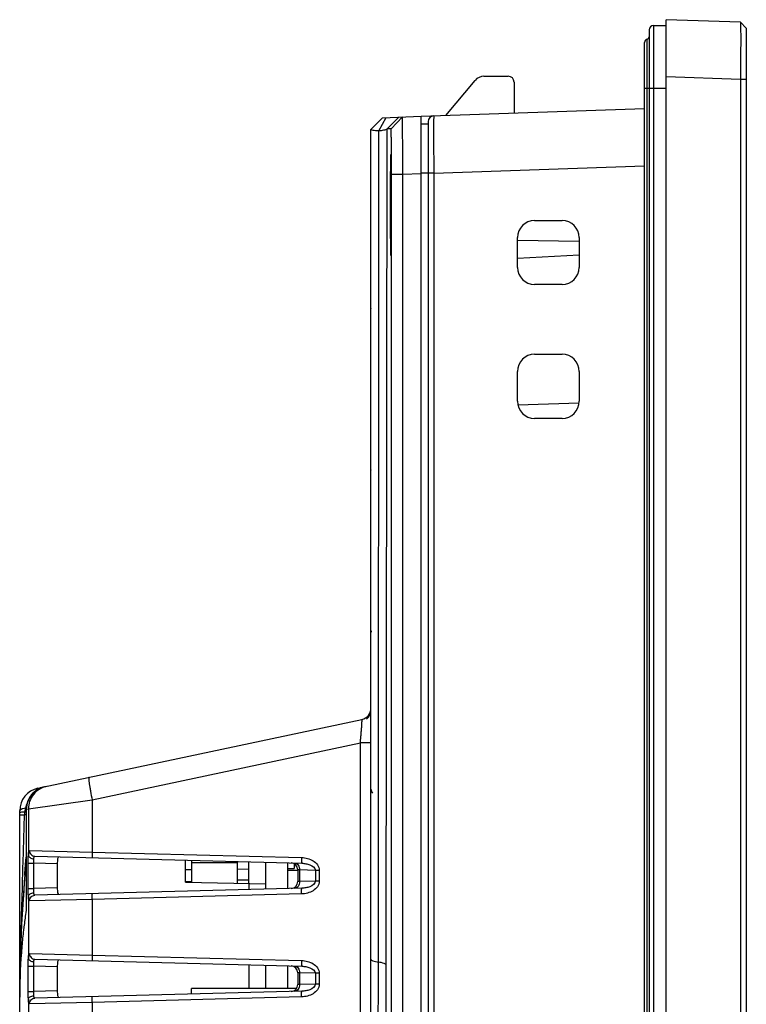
# Model space of a CAD drawing. Header units: millimetres. Extents: x 0 to 1682, y 0 to 1188.
# Tile 16 of 59: x 139 to 202, y 746 to 832. Entities that reach past the tile are written whole.
import ezdxf

# ---------------------------------------------------------------- set-up
doc = ezdxf.new("R2010")
doc.units = ezdxf.units.MM
doc.header["$LTSCALE"] = 92.51
for name, color, linetype in [('BASE_PCB-RTW-SHAPE', 7, 'CONTINUOUS'), ('CH7410_2032SMD-SHAPE', 7, 'CONTINUOUS'), ('FRONT_BEZEL-RT1951WD-SHAPE', 7, 'CONTINUOUS'), ('GASKET-RT1951WD_BASE-SHAPE', 7, 'CONTINUOUS'), ('PROTECTIVE_COVER-RTW-SHAPE', 7, 'CONTINUOUS'), ('REAR_CASE-RT1951WD-SHAPE', 7, 'CONTINUOUS'), ('SMPS_TOPRTWD_ASSY-SHAPE', 7, 'CONTINUOUS')]:
    doc.layers.add(name, color=color, linetype=linetype)

msp = doc.modelspace()

# ---------------------------------------------------------------- linework, layer by layer
at = {"layer": 'BASE_PCB-RTW-SHAPE', "color": 7, "linetype": 'Continuous'}
for p in [(153.564579, 746.816501), (162.75002, 747.29285)]:
    msp.add_line(p, (153.564579, 747.29285), dxfattribs=at)
at = {"layer": 'CH7410_2032SMD-SHAPE', "color": 7, "linetype": 'Continuous'}
msp.add_line((161.964579, 757.644578), (162.864579, 757.644578), dxfattribs=at)
at = {"layer": 'FRONT_BEZEL-RT1951WD-SHAPE', "color": 7, "linetype": 'Continuous'}
for p, q in [((195.064579, 503.59285), (195.064579, 831.99285)), ((201.564883, 831.765854), (195.064579, 831.99285)), ((202.064579, 831.248404), (201.564883, 831.765854)), ((202.064579, 831.248404), (201.564948, 831.76582)), ((202.064579, 831.248404), (202.064579, 504.337295)), ((201.564883, 826.7689), (195.064579, 826.995896)), ((201.564883, 826.7689), (201.564883, 508.816799)), ((202.064579, 826.7689), (201.564883, 826.7689)), ((173.664579, 823.545545), (193.164579, 824.2265)), ((174.264579, 823.083653), (174.264579, 512.502046)), ((174.747129, 818.586395), (174.264579, 818.586395)), ((174.747129, 818.586395), (193.164579, 819.229546)), ((174.747129, 818.586395), (174.747129, 516.999305)), ((183.564579, 814.44285), (185.964579, 814.44285)), ((182.064579, 810.34285), (182.064579, 812.94285)), ((187.464579, 812.597353), (182.064579, 812.69161)), ((187.464579, 812.94285), (187.464579, 810.34285)), ((187.464579, 811.413025), (182.064579, 811.130023)), ((185.964579, 808.84285), (183.564579, 808.84285)), ((183.564579, 802.74285), (185.964579, 802.74285)), ((182.064579, 798.64285), (182.064579, 801.24285)), ((187.464579, 801.24285), (187.464579, 798.64285)), ((182.10266, 798.313469), (187.457325, 798.500458)), ((185.964579, 797.14285), (183.564579, 797.14285))]:
    msp.add_line(p, q, dxfattribs=at)
for centre, radius, start, end in [((174.764579, 823.083653), 0.5, 92, 180), ((183.564579, 812.94285), 1.5, 90, 180), ((185.964579, 812.94285), 1.5, 0, 90), ((183.564579, 810.34285), 1.5, 180, 270), ((185.964579, 810.34285), 1.5, 270, 360), ((183.564579, 801.24285), 1.5, 90, 180), ((185.964579, 801.24285), 1.5, 0, 90), ((183.564579, 798.64285), 1.5, 180, 270), ((185.964579, 798.64285), 1.5, 270, 360)]:
    msp.add_arc(centre, radius, start, end, dxfattribs=at)
for points, knots in [([(201.564948, 831.76582), (201.56656, 831.764152), (201.564735, 831.754159), (201.567635, 831.736555), (201.567133, 831.705086), (201.568888, 831.640896), (201.569399, 831.530867), (201.570654, 831.365392), (201.571348, 831.155684), (201.571956, 830.904028), (201.572286, 830.612733), (201.572435, 830.153522), (201.571944, 829.504254), (201.570473, 828.652894), (201.568127, 827.729318), (201.566053, 827.0932), (201.564883, 826.7689)], [0, 0, 0, 0, 0.001392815, 0.005172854, 0.011336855, 0.019872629, 0.043963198, 0.077213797, 0.119304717, 0.169830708, 0.22830921, 0.294181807, 0.445523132, 0.618100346, 0.805303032, 1, 1, 1, 1]), ([(174.747129, 823.583349), (174.745096, 823.583274), (174.748079, 823.570617), (174.744002, 823.556984), (174.745254, 823.524467), (174.743737, 823.483681), (174.743439, 823.429571), (174.742441, 823.335012), (174.741685, 823.188155), (174.740866, 822.97926), (174.740322, 822.72798), (174.739981, 822.436832), (174.739837, 821.977286), (174.740303, 821.327132), (174.741723, 820.47427), (174.743991, 819.548835), (174.745996, 818.911379), (174.747129, 818.586395)], [0, 0, 0, 0, 0.001221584, 0.004837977, 0.01084799, 0.01923958, 0.029991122, 0.043079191, 0.07613114, 0.118080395, 0.168523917, 0.226976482, 0.292875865, 0.444411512, 0.617299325, 0.804893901, 1, 1, 1, 1])]:
    msp.add_open_spline(points, degree=3, knots=knots, dxfattribs=at)
at = {"layer": 'GASKET-RT1951WD_BASE-SHAPE', "color": 7, "linetype": 'Continuous'}
for p, q in [((193.964579, 831.49285), (193.964579, 504.09285)), ((193.964579, 831.49285), (195.064579, 831.49285)), ((193.564579, 831.09285), (193.564579, 504.49285)), ((193.164579, 505.59285), (193.164579, 829.99285)), ((193.404579, 505.298911), (193.404579, 830.286788)), ((193.164579, 825.99285), (195.064579, 825.99285))]:
    msp.add_line(p, q, dxfattribs=at)
for centre, radius, start, end in [((193.964579, 831.09285), 0.4, 90, 180), ((193.464579, 829.99285), 0.3, 101.53695903, 180), ((193.364579, 830.482748), 0.2, 281.53695903, 360)]:
    msp.add_arc(centre, radius, start, end, dxfattribs=at)
at = {"layer": 'PROTECTIVE_COVER-RTW-SHAPE', "color": 7, "linetype": 'Continuous'}
for p, q in [((153.564579, 758.503559), (153.564579, 756.580125)), ((157.564579, 758.29285), (153.564579, 758.29285)), ((157.564579, 758.398815), (157.564579, 756.510305)), ((153.064579, 757.709944), (153.564579, 757.714308)), ((157.564579, 757.749215), (158.564579, 757.757942)), ((161.964579, 757.787614), (162.564579, 757.79285)), ((162.564579, 758.194495), (162.564579, 757.79285))]:
    msp.add_line(p, q, dxfattribs=at)
msp.add_arc((140.564579, 762.847795), 2, 102, 180, dxfattribs=at)
at = {"layer": 'REAR_CASE-RT1951WD-SHAPE', "color": 7, "linetype": 'Continuous'}
for p, q in [((175.792328, 823.619848), (178.367093, 826.688333)), ((179.133137, 827.045545), (181.264579, 827.045545)), ((181.764579, 826.545545), (181.764579, 823.828403)), ((169.264579, 822.391894), (170.26397, 823.426793)), ((169.956187, 822.264905), (170.57864, 823.437782)), ((170.26397, 823.426793), (173.664579, 823.545545)), ((170.684692, 822.441484), (171.684058, 823.476384)), ((171.026991, 822.453438), (172.026357, 823.488337)), ((173.664579, 511.040154), (173.664579, 823.545545)), ((174.264579, 822.866498), (173.664579, 822.866498)), ((174.264579, 822.866498), (174.264579, 818.586395)), ((169.264579, 739.345579), (169.264579, 822.391894)), ((169.912619, 749.611416), (169.956187, 822.264905)), ((170.594717, 749.35175), (170.684692, 822.441484)), ((171.026991, 822.453438), (170.684692, 822.441484)), ((171.012584, 820.136284), (171.012956, 820.129364)), ((171.012956, 820.129364), (171.013424, 820.119302)), ((171.013424, 820.119302), (171.013956, 820.106268)), ((171.013956, 820.106268), (171.014829, 820.081397)), ((171.014829, 820.081397), (171.015762, 820.050189)), ((171.015762, 820.050189), (171.017072, 819.9984)), ((171.017072, 819.9984), (171.018787, 819.916418)), ((171.018787, 819.916418), (171.020558, 819.813817)), ((171.020558, 819.813817), (171.022378, 819.688365)), ((171.022378, 819.688365), (171.024253, 819.535481)), ((171.024253, 819.535481), (171.026184, 819.350107)), ((171.026184, 819.350107), (171.028132, 819.129344)), ((171.028132, 819.129344), (171.030064, 818.870323)), ((171.030064, 818.870323), (171.031953, 818.56698)), ((171.031953, 818.56698), (171.033766, 818.212509)), ((172.054024, 818.492349), (173.664579, 818.548591)), ((174.264579, 818.569544), (173.664579, 818.569544)), ((171.033766, 818.212509), (171.035432, 817.803983)), ((171.035432, 817.803983), (171.036602, 817.437648)), ((171.054659, 517.09335), (171.054659, 818.492349)), ((171.054659, 818.492349), (172.054024, 818.492349)), ((172.054024, 517.09335), (172.054024, 818.492349)), ((171.036602, 817.437648), (171.037576, 817.03601)), ((171.037576, 817.03601), (171.038307, 816.599861)), ((171.038307, 816.599861), (171.038739, 816.131186)), ((171.038739, 816.131186), (171.038817, 815.673418)), ((171.038545, 815.196696), (171.037936, 814.74021)), ((171.038817, 815.673418), (171.038545, 815.196696)), ((171.038836, 815.860915), (171.03884, 815.79285)), ((171.03884, 815.79285), (171.038836, 815.7221)), ((171.037029, 814.3086), (171.035858, 813.905476)), ((171.037936, 814.74021), (171.037029, 814.3086)), ((171.034469, 813.533591), (171.032902, 813.194852)), ((171.035858, 813.905476), (171.034469, 813.533591)), ((171.030122, 812.723924), (171.028273, 812.473811)), ((171.031892, 813.007958), (171.030122, 812.723924)), ((171.032902, 813.194852), (171.031892, 813.007958)), ((171.018955, 811.678233), (171.017275, 811.596141)), ((171.02073, 811.782792), (171.018955, 811.678233)), ((171.022582, 811.912742), (171.02073, 811.782792)), ((171.024475, 812.070025), (171.022582, 811.912742)), ((171.026383, 812.25641), (171.024475, 812.070025)), ((171.028273, 812.473811), (171.026383, 812.25641)), ((171.012678, 811.451062), (171.012469, 811.447497)), ((171.013058, 811.458414), (171.012678, 811.451062)), ((171.013511, 811.468425), (171.013058, 811.458414)), ((171.014013, 811.480944), (171.013511, 811.468425)), ((171.014831, 811.504371), (171.014013, 811.480944)), ((171.015708, 811.533562), (171.014831, 811.504371)), ((171.017275, 811.596141), (171.015708, 811.533562)), ((140.148755, 764.80409), (168.472491, 770.824486)), ((144.900137, 763.799001), (168.334335, 768.780094)), ((168.334335, 739.345579), (168.334335, 768.780094)), ((169.264579, 768.780094), (168.334335, 768.780094)), ((139.321198, 763.008441), (144.900137, 763.799001)), ((144.900137, 763.799001), (144.900137, 759.229703)), ((138.564579, 615.096295), (138.564579, 762.847795)), ((139.13772, 762.834449), (139.13689, 762.455285)), ((139.138001, 762.787902), (139.137367, 762.453682)), ((139.138001, 762.787902), (139.137528, 762.79197)), ((139.138724, 762.94021), (139.13772, 762.834449)), ((139.138062, 762.805108), (139.138001, 762.787902)), ((139.139412, 762.991524), (139.138724, 762.94021)), ((139.139736, 762.969913), (139.139411, 762.991422)), ((139.139736, 762.969913), (139.321198, 763.008441)), ((139.321198, 763.008441), (139.321198, 758.959045)), ((139.13689, 762.455285), (139.134658, 760.546458)), ((139.137367, 762.453682), (139.135131, 760.544506)), ((139.137367, 762.453682), (139.13689, 762.455285)), ((139.134657, 760.546458), (139.127231, 754.579932)), ((139.135131, 760.544506), (139.127702, 754.579929)), ((139.135131, 760.544506), (139.134657, 760.546458)), ((139.421537, 759.36121), (144.900137, 759.229703)), ((144.900137, 759.229703), (163.20113, 758.750475)), ((139.015997, 757.362396), (139.095421, 758.501419)), ((139.118765, 758.429752), (139.028111, 757.410137)), ((139.132723, 759.035478), (139.036558, 757.660117)), ((139.118765, 758.429752), (139.049236, 757.65892)), ((139.104891, 758.539129), (139.077846, 758.163102)), ((139.095421, 758.501419), (139.11578, 758.792663)), ((139.132587, 758.928736), (139.104891, 758.539129)), ((139.132127, 758.564076), (139.118765, 758.429752)), ((139.131509, 758.564054), (139.118765, 758.429752)), ((139.899876, 758.861382), (163.22292, 758.250646)), ((153.064579, 756.588853), (153.064579, 758.516652)), ((158.564579, 758.372629), (158.564579, 756.49285)), ((160.064579, 755.986709), (160.064579, 758.33335)), ((161.964579, 758.283597), (161.964579, 756.036462)), ((139.035818, 757.649544), (138.926898, 756.091759)), ((139.049236, 757.65892), (139.02811, 757.410124)), ((139.03971, 757.649272), (139.033984, 757.57755)), ((139.043894, 757.703303), (139.040131, 757.654863)), ((139.056632, 757.87292), (139.043894, 757.703303)), ((139.077846, 758.163102), (139.056632, 757.87292)), ((139.314031, 756.055876), (139.314031, 758.264183)), ((139.314031, 758.264183), (139.800734, 758.264183)), ((139.800734, 756.055876), (139.800734, 758.264183)), ((141.849744, 758.210528), (139.800734, 758.264183)), ((141.849744, 758.210528), (141.849744, 756.109531)), ((162.864579, 757.675536), (162.864579, 756.644524)), ((163.018692, 757.667464), (162.864579, 757.675536)), ((163.018692, 757.667464), (163.018692, 756.652595)), ((164.413361, 757.630944), (163.018692, 757.667464)), ((164.413361, 757.630944), (164.413361, 756.689116)), ((164.750055, 757.630944), (164.413361, 757.630944)), ((164.750055, 757.630944), (164.750055, 756.689116)), ((138.797543, 756.074663), (138.822036, 756.903518)), ((138.818889, 756.797173), (138.822034, 756.903518)), ((139.004933, 757.199655), (139.015999, 757.362422)), ((139.005832, 757.211016), (139.004933, 757.199667)), ((139.006227, 757.216352), (139.005598, 757.207912)), ((139.01709, 757.3605), (139.006074, 757.214229)), ((139.011355, 757.207185), (139.010696, 757.199106)), ((139.02811, 757.410124), (139.011355, 757.207185)), ((139.028111, 757.410137), (139.011585, 757.199146)), ((153.064579, 756.588853), (160.064579, 756.466667)), ((157.564579, 756.79285), (158.564579, 756.79285)), ((163.018692, 756.652596), (162.864579, 756.644524)), ((164.413361, 756.689116), (163.018692, 756.652595)), ((164.750055, 756.689116), (164.413361, 756.689116)), ((138.725917, 753.64631), (138.797543, 756.074663)), ((138.926898, 756.091759), (138.832698, 754.657975)), ((138.935908, 756.015138), (138.929208, 755.91532)), ((139.314031, 756.055876), (139.800734, 756.055876)), ((141.849744, 756.109531), (139.800734, 756.055876)), ((163.22292, 756.069413), (139.899876, 755.458678)), ((158.616928, 755.948801), (158.616928, 756.491936)), ((139.321198, 755.361015), (139.321198, 749.959045)), ((144.900137, 755.090356), (139.421537, 754.958849)), ((163.20113, 755.569584), (144.900137, 755.090356)), ((144.900137, 755.090356), (144.900137, 750.229703)), ((138.832698, 754.657975), (138.736273, 752.936052)), ((139.127167, 754.138903), (139.097585, 753.936581)), ((139.127167, 754.138903), (139.098658, 753.936538)), ((139.127229, 754.57993), (139.127164, 754.138903)), ((139.127702, 754.579929), (139.127167, 754.138903)), ((138.721892, 753.509576), (138.725917, 753.646312)), ((138.932168, 752.68282), (138.898433, 752.394071)), ((138.927678, 752.645184), (138.899647, 752.394018)), ((138.932428, 752.682809), (138.927678, 752.645184)), ((139.421537, 750.36121), (144.900137, 750.229703)), ((139.899876, 749.861382), (163.22292, 749.250646)), ((144.900137, 750.229703), (163.20113, 749.750475)), ((139.314031, 747.055876), (139.314031, 749.264183)), ((139.314031, 749.264183), (139.800734, 749.264183)), ((139.800734, 747.055876), (139.800734, 749.264183)), ((141.849744, 749.210528), (139.800734, 749.264183)), ((141.849744, 749.210528), (141.849744, 747.109531)), ((158.616928, 747.29285), (158.616928, 749.371258)), ((160.064579, 747.29285), (160.064579, 749.33335)), ((161.964579, 749.283597), (161.964579, 747.29285)), ((162.864579, 748.675536), (162.864579, 747.644524)), ((163.018692, 748.667464), (162.864579, 748.675536)), ((163.018692, 748.667464), (163.018692, 747.652595)), ((164.413361, 748.630944), (163.018692, 748.667464)), ((164.413361, 748.630944), (164.413361, 747.689116)), ((164.750055, 748.630944), (164.413361, 748.630944)), ((164.750055, 748.630944), (164.750055, 747.689116)), ((141.849744, 747.109531), (139.800734, 747.055876)), ((163.018692, 747.652596), (162.864579, 747.644524)), ((164.413361, 747.689116), (163.018692, 747.652595)), ((164.750055, 747.689116), (164.413361, 747.689116)), ((138.564735, 746.65133), (138.564585, 746.550981)), ((138.564876, 746.774487), (138.564595, 746.583392)), ((138.565183, 746.774495), (138.564735, 746.65133)), ((138.56593, 746.774477), (138.564735, 746.65133)), ((139.314031, 747.055876), (139.800734, 747.055876)), ((139.321198, 746.361015), (139.321198, 642.884825)), ((163.22292, 747.069413), (139.899876, 746.458678)), ((163.20113, 746.569584), (144.900137, 746.090356)), ((144.900137, 746.090356), (139.421537, 745.958849)), ((144.900137, 746.090356), (144.900137, 738.925773))]:
    msp.add_line(p, q, dxfattribs=at)
for points in [[(171.01234, 820.140149), (171.012362, 820.139844), (171.012449, 820.138512), (171.012584, 820.136284)], [(140.727599, 764.927127), (140.585148, 764.891326), (140.425058, 764.83736), (140.269786, 764.769932), (140.120444, 764.68944), (139.978198, 764.596422), (139.844162, 764.491547), (139.719386, 764.375569), (139.604823, 764.249352), (139.501346, 764.113821), (139.409729, 763.969999), (139.33065, 763.81895), (139.264674, 763.661817), (139.212275, 763.49977), (139.173802, 763.334005), (139.149502, 763.165748), (139.139411, 762.991423)], [(138.736273, 752.936052), (138.662279, 751.287174), (138.609521, 749.70388), (138.577183, 748.180758), (138.564875, 746.774262)]]:
    msp.add_lwpolyline(points, dxfattribs=at)
for centre, radius, start, end in [((179.133137, 826.045545), 1, 90, 140), ((181.264579, 826.545545), 0.5, 0, 90), ((169.764579, 806.749956), 0.5, 180, 187.50004474), ((169.76471, 792.647702), 0.500132, 180.01573987, 187.51281476), ((169.766606, 778.594047), 0.502027, 180.04040874, 194.9697177), ((168.264579, 771.802634), 1, 282, 360), ((168.264579, 771.660424), 1, 306.86989765, 360), ((140.564579, 762.847795), 2, 102, 180), ((140.77978, 762.721639), 1.761154, 151.53211326, 167.3434666), ((145.423776, 762.272802), 6.439667, 175.69828479, 177.99579936), ((142.172125, 762.401812), 3.18958, 169.38585167, 173.62746585), ((137.262835, 755.219621), 7.734342, 76.19815565, 77.00327586), ((142.329647, 762.373695), 3.349586, 168.38070948, 169.40943874), ((142.398597, 762.359522), 3.419978, 167.36650392, 168.3807783), ((137.551863, 756.403208), 6.515978, 75.90773169, 76.18338865), ((153.633903, 762.7354), 14.496009, 179.29023556, 179.72447554), ((161.859465, 762.641001), 22.72211, 179.17059032, 179.30915022), ((141.141288, 762.962904), 2.001564, 179.18283448, 179.79938528), ((137.362153, 747.888855), 14.699356, 83.24067758, 83.64952024), ((137.674088, 750.531694), 12.038173, 83.01457525, 83.2345268), ((211.648351, 751.816643), 72.842531, 175.46390386, 175.63514526), ((162.264579, 757.675536), 0.6, 0, 88.5), ((235.746245, 749.321818), 97.055747, 175.34460956, 176.00018881), ((162.264579, 756.644524), 0.6, 271.5, 360), ((226.646467, 754.464556), 87.519909, 179.92447944, 180.21319236), ((190.929553, 746.460247), 52.368392, 171.79216751, 173.17581669), ((162.264579, 748.675536), 0.6, 0, 88.5), ((162.264579, 747.644524), 0.6, 271.5, 360)]:
    msp.add_arc(centre, radius, start, end, dxfattribs=at)
for points, knots in [([(172.054024, 818.492349), (172.051679, 818.817417), (172.047181, 819.454908), (172.040965, 820.380267), (172.035559, 821.232841), (172.031737, 821.882706), (172.029261, 822.342035), (172.027817, 822.633074), (172.026676, 822.884291), (172.025945, 823.093158), (172.025424, 823.240014), (172.025492, 823.33457), (172.025101, 823.388692), (172.026216, 823.429451), (172.024048, 823.462024), (172.02837, 823.475538), (172.024342, 823.488267), (172.026357, 823.488337)], [0, 0, 0, 0, 0.195198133, 0.382803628, 0.555662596, 0.707152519, 0.773035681, 0.831477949, 0.88191889, 0.923872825, 0.956931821, 0.970021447, 0.980775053, 0.989167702, 0.995176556, 0.998789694, 1, 1, 1, 1]), ([(169.956187, 822.264905), (169.859006, 822.270898), (169.69102, 822.283111), (169.466754, 822.31299), (169.344668, 822.337863), (169.264579, 822.371937), (169.264579, 822.391894)], [0, 0, 0, 0, 0.409691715, 0.719445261, 0.916025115, 1, 1, 1, 1]), ([(170.595666, 822.384941), (170.514298, 822.356887), (170.300555, 822.313448), (170.086137, 822.281498), (169.956187, 822.264905)], [0, 0, 0, 0, 0.396494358, 1, 1, 1, 1]), ([(170.676717, 822.426256), (170.67311, 822.422453), (170.648777, 822.403685), (170.619522, 822.393166), (170.595666, 822.384941)], [0, 0, 0, 0, 0.17200843, 1, 1, 1, 1]), ([(171.052159, 820.138697), (171.051632, 820.304035), (171.050444, 820.620156), (171.048124, 821.069432), (171.045429, 821.466266), (171.042311, 821.802444), (171.039527, 822.041818), (171.036724, 822.197514), (171.035361, 822.287342), (171.032316, 822.355161), (171.033255, 822.409631), (171.026735, 822.432024), (171.030396, 822.453557), (171.026991, 822.453438)], [0, 0, 0, 0, 0.214247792, 0.409632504, 0.582197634, 0.728439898, 0.845394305, 0.892114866, 0.930670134, 0.960857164, 0.982532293, 0.995585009, 1, 1, 1, 1]), ([(170.977351, 815.79285), (170.977352, 816.672126), (170.982496, 818.080246), (170.986874, 819.48856), (170.999413, 820.017322)], [0, 0, 0, 0, 0.624403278, 1, 1, 1, 1]), ([(170.999413, 820.017322), (171.000831, 820.077129), (171.007963, 820.315246), (171.015312, 820.078723), (171.016721, 820.019711)], [0, 0, 0, 0, 0.503345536, 1, 1, 1, 1]), ([(171.016721, 820.019711), (171.017841, 819.972821), (171.022881, 819.709725), (171.025427, 819.44659), (171.027312, 819.23036)], [0, 0, 0, 0, 0.178244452, 1, 1, 1, 1]), ([(171.054659, 818.492349), (171.054659, 818.6336), (171.054452, 819.182383), (171.053458, 819.731167), (171.052159, 820.138697)], [0, 0, 0, 0, 0.257388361, 1, 1, 1, 1]), ([(171.027312, 819.23036), (171.029299, 819.002481), (171.036716, 817.879347), (171.03874, 816.756183), (171.038836, 815.860915)], [0, 0, 0, 0, 0.202899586, 1, 1, 1, 1]), ([(170.999469, 811.566002), (170.986849, 812.094426), (170.982545, 813.503535), (170.977352, 814.912446), (170.977351, 815.79285)], [0, 0, 0, 0, 0.375147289, 1, 1, 1, 1]), ([(171.038836, 815.7221), (171.0388, 815.404645), (171.037716, 814.287888), (171.034339, 813.17112), (171.027455, 812.371846)], [0, 0, 0, 0, 0.284264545, 1, 1, 1, 1]), ([(171.027455, 812.371846), (171.026718, 812.286297), (171.0241, 812.018459), (171.0211, 811.750611), (171.016778, 811.568362)], [0, 0, 0, 0, 0.319399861, 1, 1, 1, 1]), ([(171.016778, 811.568362), (171.015359, 811.50856), (171.008226, 811.270454), (171.000879, 811.506985), (170.999469, 811.566002)], [0, 0, 0, 0, 0.503305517, 1, 1, 1, 1]), ([(168.334335, 768.780094), (168.347262, 768.910714), (168.372014, 769.167767), (168.405749, 769.54264), (168.43474, 769.890997), (168.457719, 770.199452), (168.473861, 770.453538), (168.481533, 770.628486), (168.483485, 770.73004), (168.481882, 770.782425), (168.480565, 770.805982), (168.47587, 770.825203), (168.472491, 770.824486)], [0, 0, 0, 0, 0.191871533, 0.377500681, 0.55016117, 0.702965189, 0.829285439, 0.923301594, 0.956773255, 0.980706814, 0.994950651, 1, 1, 1, 1]), ([(144.623827, 765.755296), (144.618519, 765.754168), (144.608947, 765.738168), (144.601935, 765.686382), (144.603425, 765.574615), (144.620056, 765.395377), (144.651117, 765.154488), (144.696499, 764.863094), (144.776616, 764.404549), (144.847954, 764.045707), (144.900137, 763.799001)], [0, 0, 0, 0, 0.008193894, 0.023881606, 0.081564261, 0.173710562, 0.297225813, 0.447596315, 0.619227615, 1, 1, 1, 1]), ([(140.727598, 764.927127), (140.507889, 764.880426), (140.080963, 764.710766), (139.564155, 764.259747), (139.225415, 763.664838), (139.143112, 763.214796), (139.139927, 762.99145)], [0, 0, 0, 0, 0.250457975, 0.500903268, 0.750935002, 1, 1, 1, 1]), ([(140.904534, 764.964736), (140.683745, 764.917806), (140.254718, 764.746923), (139.736367, 764.291512), (139.398969, 763.689553), (139.321158, 763.234246), (139.321198, 763.008441)], [0, 0, 0, 0, 0.249961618, 0.499936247, 0.749946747, 1, 1, 1, 1]), ([(140.148755, 764.80409), (140.126394, 764.799337), (140.022461, 764.755104), (139.965168, 764.645708), (139.934748, 764.563897)], [0, 0, 0, 0, 0.207557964, 1, 1, 1, 1]), ([(140.369056, 764.850917), (140.366137, 764.850296), (140.349891, 764.83985), (140.347018, 764.818889), (140.344277, 764.803784)], [0, 0, 0, 0, 0.162768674, 1, 1, 1, 1]), ([(138.564579, 762.847795), (138.564579, 762.911972), (138.692101, 762.997648), (138.862749, 763.06015), (138.99064, 763.092691), (139.06142, 763.107518)], [0, 0, 0, 0, 0.332684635, 0.625120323, 1, 1, 1, 1]), ([(138.564579, 762.686794), (138.564579, 762.698272), (138.617961, 762.712581), (138.69047, 762.72784), (138.834257, 762.743532), (138.940228, 762.7517), (139.002244, 762.755752)], [0, 0, 0, 0, 0.077041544, 0.271617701, 0.582853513, 1, 1, 1, 1]), ([(138.564579, 762.465832), (138.564579, 762.468582), (138.577699, 762.471809), (138.59545, 762.47566), (138.631659, 762.479664), (138.702471, 762.485739), (138.823731, 762.492224), (138.928029, 762.496117), (138.988049, 762.498024)], [0, 0, 0, 0, 0.019366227, 0.069215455, 0.150661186, 0.263131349, 0.577159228, 1, 1, 1, 1]), ([(139.321198, 758.959045), (139.322704, 759.017281), (139.328394, 759.122397), (139.339887, 759.249786), (139.380129, 759.362197), (139.421537, 759.36121)], [0, 0, 0, 0, 0.408933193, 0.709253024, 1, 1, 1, 1]), ([(139.421537, 759.36121), (139.421425, 759.235976), (139.520489, 758.976419), (139.776188, 758.86462), (139.899876, 758.861382)], [0, 0, 0, 0, 0.50301907, 1, 1, 1, 1]), ([(144.900137, 759.229703), (144.898478, 759.166027), (144.896944, 759.048558), (144.899115, 758.909257), (144.903982, 758.820292), (144.908464, 758.772371), (144.913041, 758.747663), (144.918012, 758.729977), (144.921927, 758.729875)], [0, 0, 0, 0, 0.380055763, 0.702379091, 0.826227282, 0.918688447, 0.976630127, 1, 1, 1, 1]), ([(139.132586, 758.928678), (139.12193, 758.778031), (139.091245, 758.351545), (139.061975, 757.924942), (139.03971, 757.649272)], [0, 0, 0, 0, 0.353197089, 1, 1, 1, 1]), ([(139.095421, 758.501419), (139.095547, 758.503189), (139.097296, 758.507134), (139.100481, 758.509787), (139.102363, 758.511106)], [0, 0, 0, 0, 0.435700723, 1, 1, 1, 1]), ([(139.11578, 758.792663), (139.115801, 758.792126), (139.1192, 758.793049), (139.120569, 758.792201), (139.122163, 758.792071)], [0, 0, 0, 0, 0.251642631, 1, 1, 1, 1]), ([(139.314031, 758.264183), (139.314032, 758.326574), (139.314626, 758.558207), (139.317191, 758.789847), (139.321198, 758.959045)], [0, 0, 0, 0, 0.269348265, 1, 1, 1, 1]), ([(139.321198, 758.959045), (139.322654, 758.918005), (139.355765, 758.829245), (139.467726, 758.730263), (139.622547, 758.663687), (139.740841, 758.645569), (139.802579, 758.643253)], [0, 0, 0, 0, 0.197814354, 0.43015882, 0.702393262, 1, 1, 1, 1]), ([(139.800734, 758.264183), (139.799995, 758.298214), (139.798075, 758.424562), (139.798947, 758.550995), (139.802579, 758.643253)], [0, 0, 0, 0, 0.269360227, 1, 1, 1, 1]), ([(139.802579, 758.643253), (139.803823, 758.67485), (139.807702, 758.730506), (139.822653, 758.801491), (139.852389, 758.851805), (139.885461, 758.861758), (139.899876, 758.861382)], [0, 0, 0, 0, 0.363511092, 0.638822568, 0.834229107, 1, 1, 1, 1]), ([(141.985817, 758.806759), (141.91943, 758.808498), (141.868608, 758.622134), (141.854629, 758.437622), (141.849744, 758.288201), (141.849744, 758.210528)], [0, 0, 0, 0, 0.316872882, 0.629382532, 1, 1, 1, 1]), ([(163.20113, 758.750475), (163.199471, 758.686799), (163.197937, 758.56933), (163.200108, 758.430029), (163.204975, 758.341063), (163.209457, 758.293143), (163.214034, 758.268435), (163.219004, 758.250749), (163.22292, 758.250646)], [0, 0, 0, 0, 0.380055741, 0.702379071, 0.826227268, 0.918688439, 0.976630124, 1, 1, 1, 1]), ([(163.20113, 758.750475), (163.37541, 758.745908), (163.724363, 758.696979), (164.213064, 758.496466), (164.620374, 758.152785), (164.750054, 757.803379), (164.750055, 757.630944)], [0, 0, 0, 0, 0.250941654, 0.501696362, 0.751800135, 1, 1, 1, 1]), ([(162.588511, 758.267259), (162.646626, 758.265737), (162.769242, 758.227928), (162.910829, 758.088253), (163.000487, 757.892646), (163.019587, 757.743768), (163.018692, 757.667464)], [0, 0, 0, 0, 0.215565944, 0.452512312, 0.717042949, 1, 1, 1, 1]), ([(163.22292, 758.250646), (163.341537, 758.247539), (163.582494, 758.222002), (164.017908, 758.114946), (164.411108, 757.862329), (164.413361, 757.630944)], [0, 0, 0, 0, 0.252983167, 0.506654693, 1, 1, 1, 1]), ([(163.018692, 756.652595), (163.019587, 756.576291), (163.000487, 756.427413), (162.910829, 756.231806), (162.769242, 756.092131), (162.646626, 756.054322), (162.588511, 756.052801)], [0, 0, 0, 0, 0.282957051, 0.547487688, 0.784434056, 1, 1, 1, 1]), ([(164.750055, 756.689116), (164.750053, 756.516674), (164.620357, 756.167234), (164.213004, 755.823553), (163.7243, 755.623075), (163.375383, 755.574149), (163.20113, 755.569584)], [0, 0, 0, 0, 0.24820912, 0.498353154, 0.749097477, 1, 1, 1, 1]), ([(164.413361, 756.689116), (164.411108, 756.457715), (164.017878, 756.205104), (163.582465, 756.098058), (163.341527, 756.072519), (163.22292, 756.069413)], [0, 0, 0, 0, 0.493381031, 0.747037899, 1, 1, 1, 1]), ([(138.929208, 755.91532), (138.924518, 755.845204), (138.910458, 755.632119), (138.896306, 755.419031), (138.888362, 755.275975)], [0, 0, 0, 0, 0.329071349, 1, 1, 1, 1]), ([(139.321198, 755.361015), (139.319974, 755.412706), (139.315505, 755.644301), (139.314033, 755.875947), (139.314031, 756.055876)], [0, 0, 0, 0, 0.223222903, 1, 1, 1, 1]), ([(139.802579, 755.676807), (139.801469, 755.704992), (139.797921, 755.831318), (139.798604, 755.957738), (139.800734, 756.055876)], [0, 0, 0, 0, 0.223214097, 1, 1, 1, 1]), ([(141.849744, 756.109531), (141.849744, 756.031858), (141.854628, 755.882437), (141.868608, 755.697925), (141.919429, 755.511562), (141.985817, 755.5133)], [0, 0, 0, 0, 0.370620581, 0.683123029, 1, 1, 1, 1]), ([(163.20113, 755.569584), (163.199471, 755.633261), (163.197937, 755.750729), (163.200108, 755.89003), (163.204975, 755.978996), (163.209457, 756.026917), (163.214034, 756.051624), (163.219004, 756.069311), (163.22292, 756.069413)], [0, 0, 0, 0, 0.380055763, 0.702379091, 0.826227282, 0.918688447, 0.976630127, 1, 1, 1, 1]), ([(139.321198, 755.361015), (139.322654, 755.402054), (139.355765, 755.490814), (139.467726, 755.589797), (139.622547, 755.656372), (139.740841, 755.67449), (139.802579, 755.676807)], [0, 0, 0, 0, 0.197814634, 0.43015911, 0.702393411, 1, 1, 1, 1]), ([(139.421537, 754.958849), (139.380141, 754.95786), (139.33989, 755.070245), (139.328396, 755.197636), (139.322705, 755.302765), (139.321198, 755.361015)], [0, 0, 0, 0, 0.290663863, 0.590978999, 1, 1, 1, 1]), ([(139.421537, 754.958849), (139.421425, 755.084084), (139.520489, 755.34364), (139.776188, 755.455439), (139.899876, 755.458678)], [0, 0, 0, 0, 0.503019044, 1, 1, 1, 1]), ([(139.899876, 755.458678), (139.885464, 755.458301), (139.852401, 755.468248), (139.822658, 755.518548), (139.807705, 755.589538), (139.803824, 755.645202), (139.802579, 755.676807)], [0, 0, 0, 0, 0.165734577, 0.361083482, 0.636400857, 1, 1, 1, 1]), ([(144.900137, 755.090356), (144.898478, 755.154032), (144.896944, 755.271501), (144.899115, 755.410802), (144.903982, 755.499768), (144.908464, 755.547688), (144.913041, 755.572396), (144.918012, 755.590082), (144.921927, 755.590185)], [0, 0, 0, 0, 0.380055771, 0.7023791, 0.826227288, 0.91868845, 0.976630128, 1, 1, 1, 1]), ([(138.898433, 752.394071), (138.845203, 751.927164), (138.657804, 750.059454), (138.571982, 748.18155), (138.565183, 746.774495)], [0, 0, 0, 0, 0.25036281, 1, 1, 1, 1]), ([(138.564579, 750.063659), (138.564579, 750.070104), (138.589542, 750.081978), (138.607355, 750.086018), (138.621936, 750.089201)], [0, 0, 0, 0, 0.301613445, 1, 1, 1, 1]), ([(139.314031, 749.264183), (139.314032, 749.326574), (139.314626, 749.558207), (139.317191, 749.789847), (139.321198, 749.959045)], [0, 0, 0, 0, 0.269348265, 1, 1, 1, 1]), ([(139.321198, 749.959045), (139.322704, 750.017281), (139.328394, 750.122397), (139.339887, 750.249786), (139.380129, 750.362197), (139.421537, 750.36121)], [0, 0, 0, 0, 0.408933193, 0.709253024, 1, 1, 1, 1]), ([(139.321198, 749.959045), (139.322654, 749.918005), (139.355765, 749.829245), (139.467726, 749.730263), (139.622547, 749.663687), (139.740841, 749.645569), (139.802579, 749.643253)], [0, 0, 0, 0, 0.197814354, 0.43015882, 0.702393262, 1, 1, 1, 1]), ([(139.421537, 750.36121), (139.421425, 750.235976), (139.520489, 749.976419), (139.776188, 749.86462), (139.899876, 749.861382)], [0, 0, 0, 0, 0.50301907, 1, 1, 1, 1]), ([(139.802579, 749.643253), (139.803823, 749.67485), (139.807702, 749.730506), (139.822653, 749.801491), (139.852389, 749.851805), (139.885461, 749.861758), (139.899876, 749.861382)], [0, 0, 0, 0, 0.363511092, 0.638822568, 0.834229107, 1, 1, 1, 1]), ([(141.985817, 749.806759), (141.91943, 749.808498), (141.868608, 749.622134), (141.854629, 749.437622), (141.849744, 749.288201), (141.849744, 749.210528)], [0, 0, 0, 0, 0.316872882, 0.629382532, 1, 1, 1, 1]), ([(144.900137, 750.229703), (144.898478, 750.166027), (144.896944, 750.048558), (144.899115, 749.909257), (144.903982, 749.820292), (144.908464, 749.772371), (144.913041, 749.747663), (144.918012, 749.729977), (144.921927, 749.729875)], [0, 0, 0, 0, 0.380055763, 0.702379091, 0.826227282, 0.918688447, 0.976630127, 1, 1, 1, 1]), ([(163.20113, 749.750475), (163.199471, 749.686799), (163.197937, 749.56933), (163.200108, 749.430029), (163.204975, 749.341063), (163.209457, 749.293143), (163.214034, 749.268435), (163.219004, 749.250749), (163.22292, 749.250646)], [0, 0, 0, 0, 0.380055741, 0.702379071, 0.826227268, 0.918688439, 0.976630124, 1, 1, 1, 1]), ([(163.20113, 749.750475), (163.37541, 749.745908), (163.724363, 749.696979), (164.213064, 749.496466), (164.620374, 749.152785), (164.750054, 748.803379), (164.750055, 748.630944)], [0, 0, 0, 0, 0.250941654, 0.501696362, 0.751800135, 1, 1, 1, 1]), ([(169.264579, 749.858103), (169.264579, 749.830943), (169.321608, 749.766222), (169.53899, 749.677769), (169.750719, 749.635895), (169.912619, 749.611416)], [0, 0, 0, 0, 0.113854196, 0.31358378, 1, 1, 1, 1]), ([(139.800734, 749.264183), (139.799995, 749.298214), (139.798075, 749.424562), (139.798947, 749.550995), (139.802579, 749.643253)], [0, 0, 0, 0, 0.269360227, 1, 1, 1, 1]), ([(162.588511, 749.267259), (162.646626, 749.265737), (162.769242, 749.227928), (162.910829, 749.088253), (163.000487, 748.892646), (163.019587, 748.743768), (163.018692, 748.667464)], [0, 0, 0, 0, 0.215565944, 0.452512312, 0.717042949, 1, 1, 1, 1]), ([(163.22292, 749.250646), (163.341537, 749.247539), (163.582494, 749.222002), (164.017908, 749.114946), (164.411108, 748.862329), (164.413361, 748.630944)], [0, 0, 0, 0, 0.252983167, 0.506654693, 1, 1, 1, 1]), ([(169.875982, 740.944485), (169.880179, 741.042344), (169.883658, 741.328725), (169.890295, 741.888832), (169.895345, 742.703086), (169.902929, 744.228139), (169.909253, 746.556982), (169.91188, 748.533812), (169.912619, 749.611416)], [0, 0, 0, 0, 0.033903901, 0.099113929, 0.19390155, 0.315744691, 0.627001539, 1, 1, 1, 1]), ([(170.594717, 749.35175), (170.593573, 749.380661), (170.532346, 749.447542), (170.304287, 749.541489), (170.08209, 749.585434), (169.912619, 749.611416)], [0, 0, 0, 0, 0.115405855, 0.316144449, 1, 1, 1, 1]), ([(170.519515, 739.481192), (170.528272, 739.590947), (170.535229, 739.914771), (170.548991, 740.549462), (170.559269, 741.475221), (170.570038, 742.666899), (170.578902, 744.092867), (170.58915, 746.347395), (170.593203, 748.122355), (170.594717, 749.35175)], [0, 0, 0, 0, 0.033462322, 0.098366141, 0.192988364, 0.314804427, 0.460561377, 0.62636696, 1, 1, 1, 1]), ([(141.849744, 747.109531), (141.849744, 747.031858), (141.854628, 746.882437), (141.868608, 746.697925), (141.919429, 746.511562), (141.985817, 746.5133)], [0, 0, 0, 0, 0.370620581, 0.683123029, 1, 1, 1, 1]), ([(163.018692, 747.652595), (163.019587, 747.576291), (163.000487, 747.427413), (162.910829, 747.231806), (162.769242, 747.092131), (162.646626, 747.054322), (162.588511, 747.052801)], [0, 0, 0, 0, 0.282957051, 0.547487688, 0.784434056, 1, 1, 1, 1]), ([(164.750055, 747.689116), (164.750053, 747.516674), (164.620357, 747.167234), (164.213004, 746.823553), (163.7243, 746.623075), (163.375383, 746.574149), (163.20113, 746.569584)], [0, 0, 0, 0, 0.24820912, 0.498353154, 0.749097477, 1, 1, 1, 1]), ([(164.413361, 747.689116), (164.411108, 747.457715), (164.017878, 747.205104), (163.582465, 747.098058), (163.341527, 747.072519), (163.22292, 747.069413)], [0, 0, 0, 0, 0.493381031, 0.747037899, 1, 1, 1, 1]), ([(139.321198, 746.361015), (139.319974, 746.412706), (139.315505, 746.644301), (139.314033, 746.875947), (139.314031, 747.055876)], [0, 0, 0, 0, 0.223222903, 1, 1, 1, 1]), ([(139.321198, 746.361015), (139.322654, 746.402054), (139.355765, 746.490814), (139.467726, 746.589797), (139.622547, 746.656372), (139.740841, 746.67449), (139.802579, 746.676807)], [0, 0, 0, 0, 0.197814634, 0.43015911, 0.702393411, 1, 1, 1, 1]), ([(139.421537, 745.958849), (139.380141, 745.95786), (139.33989, 746.070245), (139.328396, 746.197636), (139.322705, 746.302765), (139.321198, 746.361015)], [0, 0, 0, 0, 0.290663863, 0.590978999, 1, 1, 1, 1]), ([(139.421537, 745.958849), (139.421425, 746.084084), (139.520489, 746.34364), (139.776188, 746.455439), (139.899876, 746.458678)], [0, 0, 0, 0, 0.503019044, 1, 1, 1, 1]), ([(139.802579, 746.676807), (139.801469, 746.704992), (139.797921, 746.831318), (139.798604, 746.957738), (139.800734, 747.055876)], [0, 0, 0, 0, 0.223214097, 1, 1, 1, 1]), ([(139.899876, 746.458678), (139.885464, 746.458301), (139.852401, 746.468248), (139.822658, 746.518548), (139.807705, 746.589538), (139.803824, 746.645202), (139.802579, 746.676807)], [0, 0, 0, 0, 0.165734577, 0.361083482, 0.636400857, 1, 1, 1, 1]), ([(144.900137, 746.090356), (144.898478, 746.154032), (144.896944, 746.271501), (144.899115, 746.410802), (144.903982, 746.499768), (144.908464, 746.547688), (144.913041, 746.572396), (144.918012, 746.590082), (144.921927, 746.590185)], [0, 0, 0, 0, 0.380055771, 0.7023791, 0.826227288, 0.91868845, 0.976630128, 1, 1, 1, 1]), ([(163.20113, 746.569584), (163.199471, 746.633261), (163.197937, 746.750729), (163.200108, 746.89003), (163.204975, 746.978996), (163.209457, 747.026917), (163.214034, 747.051624), (163.219004, 747.069311), (163.22292, 747.069413)], [0, 0, 0, 0, 0.380055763, 0.702379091, 0.826227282, 0.918688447, 0.976630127, 1, 1, 1, 1])]:
    msp.add_open_spline(points, degree=3, knots=knots, dxfattribs=at)
for points in [[(170.684692, 822.441484), (170.684236, 822.435773), (170.680661, 822.430413), (170.676717, 822.426256)], [(169.264579, 764.7368), (169.264579, 764.609517), (169.320908, 764.474038), (169.411025, 764.384151)], [(138.822034, 756.903518), (138.877189, 758.768356), (138.932566, 760.633187), (138.988049, 762.498015)], [(138.622043, 750.093006), (138.654993, 751.231872), (138.68837, 752.370727), (138.721892, 753.509576)]]:
    msp.add_open_spline(points, degree=3, dxfattribs=at)
at = {"layer": 'SMPS_TOPRTWD_ASSY-SHAPE', "color": 7, "linetype": 'Continuous'}
msp.add_line((153.564579, 756.64285), (153.064579, 756.64285), dxfattribs=at)

doc.saveas('drawing.dxf')
